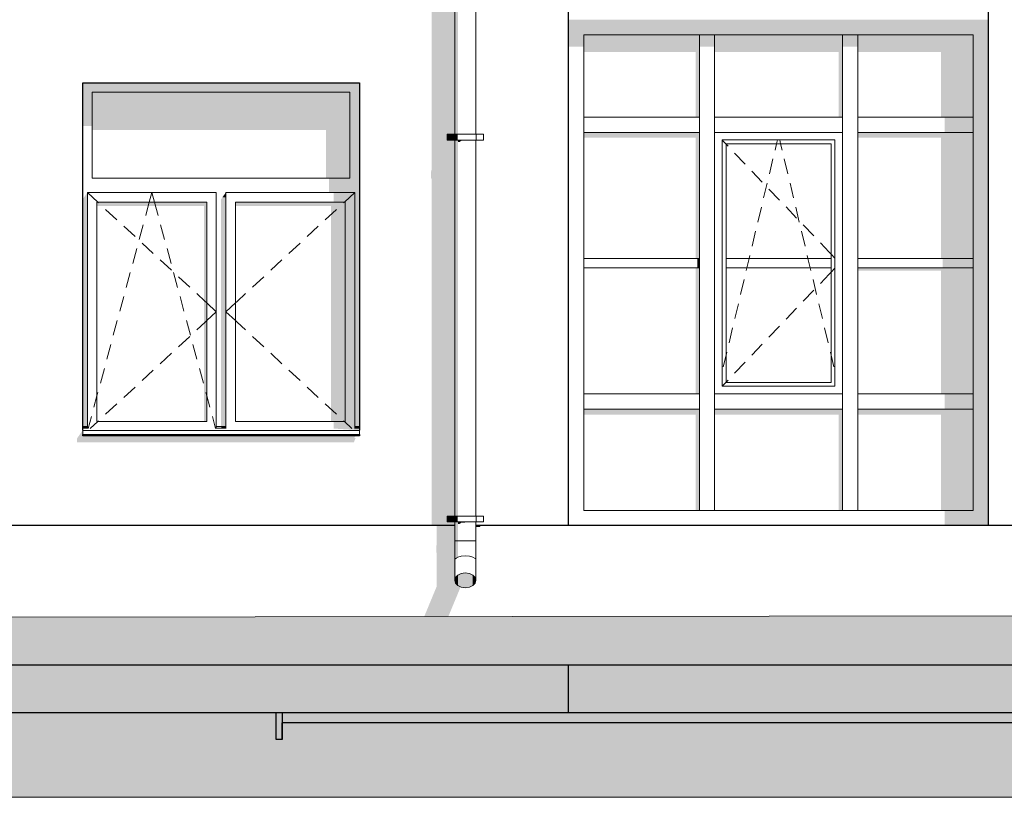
# Model space of a CAD drawing. Header units: millimetres. Extents: x -95523 to 190468, y -7401 to 17692.
# Tile 17 of 139: x -58042 to -52885, y -1043 to 3030. Entities that reach past the tile are written whole.
import ezdxf

# ---------------------------------------------------------------- set-up
doc = ezdxf.new("R2010")
doc.units = ezdxf.units.MM
doc.header["$MEASUREMENT"] = 0
for name, color, linetype, lineweight in [('Р_Фасад в осях 1-24_2_1 Молдинги_Ном._пера__1', 7, 'Continuous', 15), ('Р_Фасад в осях 1-24_2_1_Цоколь_Ном._пера__2', 8, 'Continuous', 15), ('Р_Фасад в осях 1-24_2_1_Цоколь_Ном._пера__21', 7, 'Continuous', 30), ('Р_Фасад в осях 1-24_2_2D - Общий_Ном._пера__2', 8, 'Continuous', 15), ('Р_Фасад в осях 1-24_2_2D - Общий_Ном._пера__74', 255, 'Continuous', 0), ('Р_Фасад в осях 1-24_2_Конструктив - Навесные Стены_Ном._пера__1', 7, 'Continuous', 15), ('Р_Фасад в осях 1-24_2_Конструктив - Навесные Стены_Ном._пера__2', 8, 'Continuous', 15), ('Р_Фасад в осях 1-24_2_Конструктив - Стены Внутренние несущие_Ном._пера__2', 8, 'Continuous', 15), ('Р_Фасад в осях 1-24_2_Конструктив - Стены Внутренние несущие_Ном._пера__21', 7, 'Continuous', 30), ('Р_Фасад в осях 1-24_2_Конструктив - Стены Несущие_Ном._пера__1', 7, 'Continuous', 15), ('Р_Фасад в осях 1-24_2_Конструктив - Стены Несущие_Ном._пера__2', 8, 'Continuous', 15), ('Р_Фасад в осях 1-24_2_Конструктив - Стены Несущие_Ном._пера__21', 7, 'Continuous', 30), ('Р_Фасад в осях 1-24_2_Новый_1 ВОДОСТОК_Ном._пера__141', 7, 'Continuous', 20), ('Р_Фасад в осях 1-24_2_Новый_1 ВОДОСТОК_Ном._пера__2', 8, 'Continuous', 15)]:
    doc.layers.add(name, color=color, linetype=linetype, lineweight=lineweight)
doc.layers.add('Р_Фасад в осях 1-24_2_Конструктив - Навесные Стены_Ном._пера__87', color=7, linetype='Continuous', lineweight=20, true_color=0x6a6a6a)

msp = doc.modelspace()

# ---------------------------------------------------------------- hatches: boundary and pattern name
at = {"layer": 'Р_Фасад в осях 1-24_2_1_Цоколь_Ном._пера__2', "linetype": 'Continuous', "lineweight": 0, "true_color": 0x3f3f3f}
for points in [[(-55951.3, -163.8), (-55952, -169), (-55942.6, -172.5), (-55924.5, -173.7), (-55900.5, -172.5), (-55874.2, -169), (-55849.6, -163.8), (-55830.6, -157.6), (-55819.9, -151.4), (-55732.6, 59.3), (-55746.9, 66.1), (-55758.8, 78.7), (-55763, 93.6), (-55763, 380), (-55857.3, 380), (-55857.3, 283.8), (-55860.2, 271.3), (-55860.2, 241.3), (-55857.3, 233), (-55857.3, 63.1)], [(-55653, 373.3), (-55631.6, 373.3), (-55629.6, 376.1), (-55629.6, 380), (-55653, 380)], [(-56698.2, -740.3), (-56668.2, -740.3), (-56668.2, -600), (-56698.2, -600)], [(-56668.2, -600), (-56668.2, -740.3), (-56667, -740.3), (-56667, -653), (-56667, -600)], [(-50107.2, -600), (-56667, -600), (-56667, -653), (-49967.2, -653), (-49967.2, -609.8), (-50107.2, -609.8)]]:
    msp.add_hatch(color=250, dxfattribs=at).paths.add_polyline_path(points)
at = {"layer": 'Р_Фасад в осях 1-24_2_2D - Общий_Ном._пера__2', "linetype": 'Continuous', "lineweight": 15}
h = msp.add_hatch(dxfattribs=at)
h.set_pattern_fill('ГРУНТ_02_0002', color=8, style=0, pattern_type=2)
h.set_pattern_definition([(45, (0, 0), (-275.7716, 275.7716), []), (45, (-91.9, 91.9), (-551.543, 551.543), []), (45, (-183.85, 183.85), (-551.543, 551.543), []), (135, (-275.77, 275.77), (91.92388, 91.92388), [390, -390])])
h.paths.add_polyline_path([(-92197.2, -550), (-92197.2, -510), (-95523.4, -510), (-95523.4, -1042.9), (31270, -1042.9), (31270, 0), (28064.8, 0), (28064.8, -365.9), (15451.8, -320), (15451.8, 0), (-22437.2, -20.3), (-22437.2, -80), (-41667.2, -60), (-44177.8, -80), (-79586.1, -130), (-79586.1, -380)])
at = {"layer": 'Р_Фасад в осях 1-24_2_Конструктив - Навесные Стены_Ном._пера__2', "linetype": 'Continuous', "lineweight": 0, "true_color": 0x3f3f3f}
for points in [[(-54442.2, 2950), (-54442.2, 3030), (-55167.2, 3030), (-55087.2, 2950)], [(-55087.2, 2950), (-55167.2, 3030), (-55167.2, 2888.6), (-55087.2, 2888.6)], [(-53692.2, 2950), (-53692.2, 3030), (-54442.2, 3030), (-54442.2, 2950)], [(-52967.2, 3030), (-53692.2, 3030), (-53692.2, 2950), (-53047.2, 2950)], [(-53047.2, 2480), (-52967.2, 2480), (-52967.2, 3030), (-53047.2, 2950)], [(-54482.2, 2950), (-55087.2, 2950), (-55087.2, 2860.3), (-54502.2, 2860.3), (-54502.2, 2520), (-54482.2, 2520)], [(-54482.2, 2888.6), (-54402.2, 2888.6), (-54402.2, 2950), (-54482.2, 2950)], [(-53732.2, 2950), (-54402.2, 2950), (-54402.2, 2860.3), (-53752.2, 2860.3), (-53752.2, 2520), (-53732.2, 2520)], [(-53652.2, 2950), (-53732.2, 2950), (-53732.2, 2888.6), (-53652.2, 2888.6)], [(-53652.2, 2950), (-53652.2, 2860.3), (-53217.2, 2860.3), (-53217.2, 2520), (-53047.2, 2520), (-53047.2, 2950)], [(-53197.2, 2520), (-53197.2, 2440), (-53047.2, 2440), (-53047.2, 2520)], [(-53047.2, 1030), (-52967.2, 1030), (-52967.2, 2480), (-53047.2, 2480)], [(-54482.2, 2440), (-55087.2, 2440), (-55087.2, 2411.7), (-54502.2, 2411.7), (-54502.2, 1780), (-54482.2, 1780)], [(-53047.2, 2440), (-53652.2, 2440), (-53652.2, 2411.7), (-53217.2, 2411.7), (-53217.2, 1780), (-53047.2, 1780)], [(-54492.2, 1780), (-54492.2, 1730), (-54482.2, 1730), (-54482.2, 1780)], [(-53207.2, 1780), (-53207.2, 1730), (-53047.2, 1730), (-53047.2, 1780)], [(-54502.2, 1070), (-54482.2, 1070), (-54482.2, 1730), (-54502.2, 1730)], [(-53652.2, 1730), (-53652.2, 1715.9), (-53217.2, 1715.9), (-53217.2, 1070), (-53047.2, 1070), (-53047.2, 1730)], [(-53197.2, 1070), (-53197.2, 990), (-53047.2, 990), (-53047.2, 1070)], [(-55087.2, 990), (-55087.2, 961.7), (-54502.2, 961.7), (-54502.2, 460), (-54482.2, 460), (-54482.2, 990)], [(-54402.2, 990), (-54402.2, 961.7), (-53752.2, 961.7), (-53752.2, 460), (-53732.2, 460), (-53732.2, 990)], [(-53652.2, 990), (-53652.2, 961.7), (-53217.2, 961.7), (-53217.2, 460), (-53047.2, 460), (-53047.2, 990)], [(-52967.2, 380), (-52967.2, 1030), (-53047.2, 1030), (-53047.2, 460)], [(-53197.2, 460), (-53197.2, 380), (-52967.2, 380), (-53047.2, 460)]]:
    msp.add_hatch(color=250, dxfattribs=at).paths.add_polyline_path(points)
at = {"layer": 'Р_Фасад в осях 1-24_2_Конструктив - Стены Внутренние несущие_Ном._пера__2', "linetype": 'Continuous', "lineweight": 0, "true_color": 0x3f3f3f}
msp.add_hatch(color=250, dxfattribs=at).paths.add_polyline_path([(-50739.7, -351.2), (-55167.2, -351.2), (-55167.2, -600), (-49967.2, -600), (-49967.2, -300), (-50739.7, -300)])
at = {"layer": 'Р_Фасад в осях 1-24_2_Конструктив - Стены Несущие_Ном._пера__2', "linetype": 'Continuous', "lineweight": 0, "true_color": 0x3f3f3f}
for points in [[(-55884.6, 2245.2), (-55887.5, 2232.7), (-55887.5, 2202.7), (-55884.6, 2194.4), (-55884.6, 380), (-55763, 380), (-55763, 399.6), (-55803, 399.6), (-55803, 429.6), (-55763, 429.6), (-55763, 2399.6), (-55803, 2399.6), (-55803, 2429.6), (-55763, 2429.6), (-55763, 3850), (-55884.6, 3850)], [(-57712.3, 2650), (-57662.3, 2650), (-56312.3, 2650), (-56262.3, 2650), (-56262.3, 2700), (-57712.3, 2700)], [(-57662.3, 2650), (-57712.3, 2650), (-57712.3, 2473.7), (-57662.3, 2473.7)], [(-56312.3, 2650), (-57662.3, 2650), (-57662.3, 2452.5), (-56437.3, 2452.5), (-56437.3, 2200), (-56312.3, 2200)], [(-56287.3, 900), (-56262.3, 900), (-56262.3, 2650), (-56312.3, 2650), (-56312.3, 2200), (-56312.3, 2125), (-56287.3, 2125)], [(-56422.3, 2125), (-56312.3, 2125), (-56312.3, 2200), (-56422.3, 2200)], [(-57687.3, 2125), (-57712.3, 2089.6), (-57712.3, 900), (-57687.3, 900)], [(-56979.9, 2100), (-56962.3, 2100), (-56962.3, 2125)], [(-56287.3, 2125), (-56397.3, 2125), (-56397.3, 2075), (-56287.3, 2075)], [(-57062.3, 2075), (-57637.3, 2075), (-57637.3, 2053.8), (-57077.3, 2053.8), (-57077.3, 925), (-57062.3, 925)], [(-56987.3, 2089.6), (-56987.3, 900), (-56962.3, 900), (-56962.3, 2100), (-56979.9, 2100)], [(-56337.3, 2075), (-56912.3, 2075), (-56912.3, 2053.8), (-56412.3, 2053.8), (-56412.3, 925), (-56337.3, 925)], [(-56337.3, 2075), (-56337.3, 925), (-56287.3, 925), (-56287.3, 2075)], [(-57712.3, 880), (-57742.3, 835.7), (-57742.3, 815.7), (-56292.3, 815.7), (-56282.3, 839.8), (-56289.5, 839.8), (-56282.6, 850), (-57712.3, 850)], [(-57711.3, 890), (-57687.3, 890), (-57687.3, 900), (-57711.3, 900)], [(-57687.3, 890), (-57711.3, 890), (-57687.3, 888.5)], [(-56986.3, 890), (-56962.3, 890), (-56962.3, 900), (-56986.3, 900)], [(-56962.3, 890), (-56986.3, 890), (-56962.3, 888.5)], [(-56397.3, 925), (-56397.3, 888.5), (-56287.3, 888.5), (-56287.3, 925)], [(-56262.3, 880), (-56262.3, 890), (-56287.3, 890), (-56287.3, 888.5), (-56397.3, 888.5)], [(-56287.3, 900), (-56287.3, 890), (-56262.3, 890), (-56262.3, 900)], [(-57712.3, 858.1), (-57712.3, 850), (-56262.3, 850), (-56262.3, 858.1)], [(-78117.2, -351.2), (-78117.2, -389.8), (-55167.2, -389.8), (-55167.2, -351.2)]]:
    msp.add_hatch(color=250, dxfattribs=at).paths.add_polyline_path(points)
at = {"layer": 'Р_Фасад в осях 1-24_2_Новый_1 ВОДОСТОК_Ном._пера__2', "linetype": 'Continuous', "lineweight": 0, "true_color": 0x3f3f3f}
for points in [[(-55763, 4399.6), (-55763, 2429.6), (-55758.8, 2429.6), (-55758.8, 4399.6)], [(-55746.9, 4399.6), (-55758.8, 4399.6), (-55758.8, 2429.6), (-55746.9, 2429.6)], [(-55803, 2399.6), (-55765, 2399.6), (-55765, 2429.6), (-55803, 2429.6)], [(-55765, 2399.6), (-55760.6, 2399.6), (-55760.6, 2429.6), (-55765, 2429.6)], [(-55760.6, 2399.6), (-55748.3, 2399.6), (-55748.3, 2429.6), (-55760.6, 2429.6)], [(-55758.8, 2399.6), (-55763, 2399.6), (-55763, 429.6), (-55758.8, 429.6)], [(-55746.9, 2399.6), (-55758.8, 2399.6), (-55758.8, 429.6), (-55746.9, 429.6)], [(-55746.9, 2389.2), (-55737.2, 2389.2), (-55729, 2395.9), (-55729, 2399.6), (-55746.9, 2399.6)], [(-55708, 2399.6), (-55729, 2399.6), (-55729, 2395.9), (-55710.6, 2395.9), (-55708, 2397.2)], [(-55708, 2399.6), (-55708, 2397.2), (-55687.9, 2397.2), (-55686.9, 2397.5), (-55686.9, 2399.6)], [(-55669.1, 2399.6), (-55686.9, 2399.6), (-55686.9, 2397.5), (-55669.1, 2397.5)], [(-55669.1, 2397.6), (-55657.2, 2397.6), (-55657.2, 2399.6), (-55669.1, 2399.6)], [(-55657.2, 2397.6), (-55653, 2397.3), (-55653, 2399.6), (-55657.2, 2399.6)], [(-55803, 399.6), (-55765, 399.6), (-55765, 429.6), (-55803, 429.6)], [(-55765, 399.6), (-55760.6, 399.6), (-55760.6, 429.6), (-55765, 429.6)], [(-55760.6, 399.6), (-55748.3, 399.6), (-55748.3, 429.6), (-55760.6, 429.6)], [(-55763, 299.6), (-55758.8, 299.6), (-55758.8, 399.6), (-55763, 399.6)], [(-55758.8, 299.6), (-55746.9, 299.6), (-55746.9, 399.6), (-55758.8, 399.6)], [(-55729, 399.6), (-55746.9, 399.6), (-55746.9, 389.2), (-55737.2, 389.2), (-55729, 395.9)], [(-55708, 399.6), (-55729, 399.6), (-55729, 395.9), (-55710.6, 395.9), (-55708, 397.2)], [(-55686.9, 399.6), (-55708, 399.6), (-55708, 397.2), (-55687.9, 397.2), (-55686.9, 397.5)], [(-55669.1, 399.6), (-55686.9, 399.6), (-55686.9, 397.5), (-55669.1, 397.5)], [(-55669.1, 399.6), (-55669.1, 397.6), (-55657.2, 397.6), (-55657.2, 399.6)], [(-55657.2, 399.6), (-55657.2, 397.6), (-55653, 397.3), (-55653, 399.6)], [(-55758.8, 299.6), (-55763, 299.6), (-55763, 199.6), (-55758.8, 208.4)], [(-55746.9, 299.6), (-55758.8, 299.6), (-55758.8, 208.4), (-55746.9, 215.7)], [(-55763, 199.6), (-55763, 93.6), (-55758.8, 108.5), (-55758.8, 208.4)], [(-55746.9, 215.7), (-55758.8, 208.4), (-55758.8, 202.4)], [(-55763, 93.6), (-55758.8, 78.7), (-55758.8, 108.5)], [(-55758.8, 108.5), (-55758.8, 78.7), (-55746.9, 66.1), (-55746.9, 121.1)], [(-55746.9, 121.1), (-55746.9, 66.1), (-55729, 57.6), (-55729, 129.5)], [(-55729, 57.6), (-55708, 54.7), (-55708, 132.5), (-55729, 129.5)], [(-55708, 54.7), (-55686.9, 57.6), (-55686.9, 129.5), (-55708, 132.5)], [(-55686.9, 129.5), (-55686.9, 57.6), (-55669.1, 66.1), (-55669.1, 121.1)], [(-55669.1, 121.1), (-55669.1, 66.1), (-55657.2, 78.7), (-55657.2, 108.5)], [(-55657.2, 108.5), (-55657.2, 78.7), (-55653, 93.6)]]:
    msp.add_hatch(color=250, dxfattribs=at).paths.add_polyline_path(points)

# ---------------------------------------------------------------- linework, layer by layer
at = {"layer": 'Р_Фасад в осях 1-24_2_1 Молдинги_Ном._пера__1', "color": 7, "linetype": 'Continuous', "lineweight": 15}
msp.add_line((-79586.1, -130), (-44177.8, -80), dxfattribs=at)
at = {"layer": 'Р_Фасад в осях 1-24_2_1_Цоколь_Ном._пера__21', "color": 7, "linetype": 'Continuous', "lineweight": 30}
for p, q in [((-55762.9, 380), (-70402.5, 380)), ((-50739.7, 380), (-55653, 380)), ((-50739.7, -351.2), (-78117.2, -351.2)), ((-56698.2, -740.3), (-56698.2, -600)), ((-56668.2, -600), (-56668.2, -740.3)), ((-56667, -600), (-56667, -653)), ((-56667, -740.3), (-56667, -653)), ((-49967.2, -653), (-56667, -653)), ((-56668.2, -740.3), (-56698.2, -740.3)), ((-56667, -740.3), (-56668.2, -740.3))]:
    msp.add_line(p, q, dxfattribs=at)
at = {"layer": 'Р_Фасад в осях 1-24_2_2D - Общий_Ном._пера__74', "color": 255, "linetype": 'Continuous', "lineweight": 0, "flags": 128}
msp.add_lwpolyline([(-92197.2, -550), (-79586.1, -380), (-79586.1, -130), (-44177.8, -80), (-41667.2, -60), (-22437.2, -80), (-22437.2, -20.3), (15451.8, 0), (15451.8, -320), (28064.8, -365.9), (28064.8, 0), (31270, 0), (31270, -1042.9), (-95523.4, -1042.9), (-95523.4, -510), (-92197.2, -510)], close=True, dxfattribs=at)
at = {"layer": 'Р_Фасад в осях 1-24_2_Конструктив - Навесные Стены_Ном._пера__1', "color": 7, "linetype": 'Continuous', "lineweight": 15}
for p, q in [((-54482.2, 2520), (-54482.2, 2950)), ((-54402.2, 2480), (-54402.2, 2950)), ((-53732.2, 2480), (-53732.2, 2950)), ((-53692.2, 2950), (-53732.2, 2950)), ((-53652.2, 2520), (-53652.2, 2950)), ((-54482.2, 2480), (-54482.2, 2520)), ((-53652.2, 2480), (-53652.2, 2520)), ((-54482.2, 1070), (-54482.2, 2440)), ((-54402.2, 1070), (-54402.2, 2440)), ((-53732.2, 1030), (-53732.2, 2440)), ((-53652.2, 1070), (-53652.2, 2440)), ((-54362.2, 1110), (-54362.2, 2400)), ((-54362.2, 2400), (-53772.2, 2400)), ((-54362.2, 2398.8), (-54342.2, 2377.9)), ((-54342.2, 2380), (-53792.2, 2380)), ((-54342.2, 1780), (-54342.2, 2380)), ((-54342.2, 2377.9), (-54331.9, 2367.2)), ((-54085.8, 2347.2), (-54077.9, 2380)), ((-54077.9, 2380), (-54073.2, 2400)), ((-54056.4, 2380), (-54061.2, 2400)), ((-54048.6, 2347.2), (-54056.4, 2380)), ((-53792.2, 2380), (-53792.2, 1780)), ((-53772.2, 2400), (-53772.2, 1110)), ((-54297.4, 2331), (-54242.1, 2273.1)), ((-54115.4, 2223), (-54096.8, 2300.8)), ((-54018.9, 2223), (-54037.5, 2300.8)), ((-54207.6, 2237), (-54152.3, 2179.1)), ((-54145.6, 2096.6), (-54127, 2174.4)), ((-53988.7, 2096.6), (-54007.3, 2174.4)), ((-54117.8, 2143), (-54062.5, 2085.1)), ((-54175.8, 1970.1), (-54157.2, 2047.9)), ((-54028, 2049), (-53972.7, 1991.1)), ((-53958.6, 1970.1), (-53977.1, 2047.9)), ((-54206, 1843.7), (-54187.4, 1921.5)), ((-53928.4, 1843.7), (-53946.9, 1921.5)), ((-53938.2, 1955), (-53882.9, 1897.1)), ((-53848.4, 1861), (-53802.4, 1812.8)), ((-53802.4, 1812.8), (-53792.2, 1802.1)), ((-54482.2, 1780), (-55087.2, 1780)), ((-53792.2, 1780), (-54342.2, 1780)), ((-54342.2, 1780), (-54342.2, 1730)), ((-54233.2, 1730), (-54221.2, 1780)), ((-54221.2, 1780), (-54217.6, 1795)), ((-53913.2, 1780), (-53916.7, 1795)), ((-53901.2, 1730), (-53913.2, 1780)), ((-53792.2, 1802.1), (-53772.2, 1781.2)), ((-53792.2, 1730), (-53792.2, 1780)), ((-53047.2, 1780), (-53652.2, 1780)), ((-55087.2, 1730), (-54482.2, 1730)), ((-54342.2, 1730), (-53792.2, 1730)), ((-54342.2, 1130), (-54342.2, 1730)), ((-54236.2, 1717.2), (-54233.2, 1730)), ((-53898.2, 1717.2), (-53901.2, 1730)), ((-53802.4, 1697.2), (-53792.2, 1707.9)), ((-53792.2, 1730), (-53792.2, 1130)), ((-53792.2, 1707.9), (-53772.2, 1728.8)), ((-53652.2, 1730), (-53047.2, 1730)), ((-54266.4, 1590.8), (-54247.8, 1668.6)), ((-53868, 1590.8), (-53886.5, 1668.6)), ((-53848.4, 1649), (-53802.4, 1697.2)), ((-53938.2, 1555), (-53882.9, 1612.9)), ((-54296.6, 1464.3), (-54278, 1542.1)), ((-54028, 1461), (-53972.7, 1518.9)), ((-53837.8, 1464.3), (-53856.4, 1542.1)), ((-54326.8, 1337.9), (-54308.2, 1415.7)), ((-54117.8, 1367), (-54062.5, 1424.9)), ((-53807.6, 1337.9), (-53826.2, 1415.7)), ((-54207.6, 1273), (-54152.3, 1330.9)), ((-54357, 1211.4), (-54342.2, 1273.4)), ((-54342.2, 1273.4), (-54338.4, 1289.3)), ((-53792.2, 1273.4), (-53796, 1289.3)), ((-53777.4, 1211.4), (-53792.2, 1273.4)), ((-54297.4, 1179), (-54242.1, 1236.9)), ((-54342.2, 1132.1), (-54331.9, 1142.8)), ((-54362.2, 1111.2), (-54342.2, 1132.1)), ((-53772.2, 1110), (-54362.2, 1110)), ((-53792.2, 1130), (-54342.2, 1130)), ((-54482.2, 1030), (-54482.2, 1070)), ((-54402.2, 1030), (-54402.2, 1070)), ((-54482.2, 460), (-54482.2, 990)), ((-54402.2, 460), (-54402.2, 990)), ((-53732.2, 460), (-53732.2, 990)), ((-53652.2, 460), (-53652.2, 990)), ((-54442.2, 460), (-54402.2, 460)), ((-53732.2, 460), (-53692.2, 460))]:
    msp.add_line(p, q, dxfattribs=at)
at = {"layer": 'Р_Фасад в осях 1-24_2_Конструктив - Навесные Стены_Ном._пера__87', "color": 251, "linetype": 'Continuous', "lineweight": 20, "true_color": 0x6a6a6a}
for p, q in [((-55087.2, 2520), (-55087.2, 2950)), ((-54482.2, 2950), (-55087.2, 2950)), ((-54442.2, 2950), (-54482.2, 2950)), ((-54402.2, 2950), (-54442.2, 2950)), ((-53732.2, 2950), (-54402.2, 2950)), ((-53652.2, 2950), (-53692.2, 2950)), ((-53047.2, 2950), (-53652.2, 2950)), ((-53047.2, 2520), (-53047.2, 2950)), ((-55087.2, 2520), (-54482.2, 2520)), ((-55087.2, 2480), (-55087.2, 2520)), ((-55087.2, 2480), (-55087.2, 2440)), ((-54482.2, 2440), (-54482.2, 2480)), ((-54402.2, 2520), (-53732.2, 2520)), ((-54402.2, 2480), (-54402.2, 2440)), ((-53732.2, 2440), (-53732.2, 2480)), ((-53652.2, 2520), (-53047.2, 2520)), ((-53652.2, 2480), (-53652.2, 2440)), ((-53047.2, 2480), (-53047.2, 2520)), ((-53047.2, 2440), (-53047.2, 2480)), ((-55087.2, 2440), (-54482.2, 2440)), ((-55087.2, 1070), (-55087.2, 2440)), ((-54402.2, 2440), (-53732.2, 2440)), ((-53652.2, 2440), (-53047.2, 2440)), ((-53047.2, 1070), (-53047.2, 2440)), ((-55087.2, 1070), (-54482.2, 1070)), ((-55087.2, 1070), (-55087.2, 990)), ((-54402.2, 1070), (-53732.2, 1070)), ((-53652.2, 1070), (-53047.2, 1070)), ((-53652.2, 1070), (-53652.2, 990)), ((-53047.2, 990), (-53047.2, 1070)), ((-55087.2, 990), (-54482.2, 990)), ((-55087.2, 460), (-55087.2, 990)), ((-54482.2, 990), (-54482.2, 1030)), ((-54402.2, 1030), (-54402.2, 990)), ((-54402.2, 990), (-53732.2, 990)), ((-53732.2, 990), (-53732.2, 1030)), ((-53652.2, 990), (-53047.2, 990)), ((-53047.2, 460), (-53047.2, 990)), ((-55087.2, 460), (-54482.2, 460)), ((-54482.2, 460), (-54442.2, 460)), ((-54402.2, 460), (-53732.2, 460)), ((-53692.2, 460), (-53652.2, 460)), ((-53652.2, 460), (-53047.2, 460))]:
    msp.add_line(p, q, dxfattribs=at)
at = {"layer": 'Р_Фасад в осях 1-24_2_Конструктив - Стены Внутренние несущие_Ном._пера__21', "color": 7, "linetype": 'Continuous', "lineweight": 30}
msp.add_line((-49967.2, -600), (-55167.2, -600), dxfattribs=at)
at = {"layer": 'Р_Фасад в осях 1-24_2_Конструктив - Стены Несущие_Ном._пера__1', "color": 7, "linetype": 'Continuous', "lineweight": 15}
for p, q in [((-57662.3, 2650), (-57662.3, 2200)), ((-56312.3, 2650), (-57662.3, 2650)), ((-56312.3, 2200), (-56312.3, 2650)), ((-57662.3, 2200), (-56312.3, 2200)), ((-57687.3, 2075), (-57687.3, 2125)), ((-57687.3, 2125), (-57012.3, 2125)), ((-57687.3, 2125), (-57633.3, 2075)), ((-57363.3, 2075), (-57349.8, 2125)), ((-57336.3, 2075), (-57349.8, 2125)), ((-57012.3, 2125), (-57012.3, 2075)), ((-56962.3, 2075), (-56962.3, 2125)), ((-56962.3, 2125), (-56287.3, 2125)), ((-56287.3, 2125), (-56341.3, 2075)), ((-56287.3, 2125), (-56287.3, 2075)), ((-57687.3, 925), (-57687.3, 2075)), ((-57637.3, 2075), (-57637.3, 925)), ((-57062.3, 2075), (-57637.3, 2075)), ((-57633.3, 2075), (-57628.6, 2070.6)), ((-57370.6, 2047.8), (-57363.3, 2075)), ((-57328.9, 2047.8), (-57336.3, 2075)), ((-57062.3, 925), (-57062.3, 2075)), ((-57012.3, 2075), (-57012.3, 925)), ((-56962.3, 925), (-56962.3, 2075)), ((-56912.3, 2075), (-56912.3, 925)), ((-56337.3, 2075), (-56912.3, 2075)), ((-56341.3, 2075), (-56346, 2070.6)), ((-56337.3, 925), (-56337.3, 2075)), ((-56287.3, 2075), (-56287.3, 925)), ((-57591.9, 2036.7), (-57533.2, 1982.3)), ((-57382.3, 2004.6), (-57370.6, 2047.8)), ((-57317.2, 2004.6), (-57328.9, 2047.8)), ((-56382.6, 2036.7), (-56441.3, 1982.3)), ((-57496.5, 1948.4), (-57437.8, 1894)), ((-57416.2, 1879), (-57395.3, 1956.3)), ((-57283.3, 1879), (-57304.2, 1956.3)), ((-56478, 1948.4), (-56536.7, 1894)), ((-57401.1, 1860), (-57342.4, 1805.7)), ((-56573.4, 1860), (-56632.1, 1805.7)), ((-57450.1, 1753.5), (-57429.2, 1830.8)), ((-57249.5, 1753.5), (-57270.3, 1830.8)), ((-57305.7, 1771.7), (-57247, 1717.4)), ((-56668.8, 1771.7), (-56727.5, 1717.4)), ((-57483.9, 1628), (-57463.1, 1705.3)), ((-57215.6, 1628), (-57236.4, 1705.3)), ((-57210.3, 1683.4), (-57151.6, 1629)), ((-56764.2, 1683.4), (-56822.9, 1629)), ((-57517.8, 1502.5), (-57497, 1579.8)), ((-57181.7, 1502.5), (-57202.5, 1579.8)), ((-57114.9, 1595.1), (-57071, 1554.4)), ((-57071, 1554.4), (-57062.3, 1546.3)), ((-56903.6, 1554.4), (-56912.3, 1546.3)), ((-56859.6, 1595.1), (-56903.6, 1554.4)), ((-57062.3, 1546.3), (-57012.3, 1500)), ((-57062.3, 1453.7), (-57012.3, 1500)), ((-56912.3, 1546.3), (-56962.3, 1500)), ((-56912.3, 1453.7), (-56962.3, 1500)), ((-57551.7, 1377), (-57530.9, 1454.3)), ((-57147.8, 1377), (-57168.7, 1454.3)), ((-57114.9, 1404.9), (-57071, 1445.6)), ((-57071, 1445.6), (-57062.3, 1453.7)), ((-56903.6, 1445.6), (-56912.3, 1453.7)), ((-56859.6, 1404.9), (-56903.6, 1445.6)), ((-57210.3, 1316.6), (-57151.6, 1371)), ((-56764.2, 1316.6), (-56822.9, 1371)), ((-57585.6, 1251.5), (-57564.7, 1328.8)), ((-57113.9, 1251.5), (-57134.8, 1328.8)), ((-57305.7, 1228.3), (-57247, 1282.6)), ((-56668.8, 1228.3), (-56727.5, 1282.6)), ((-57619.5, 1126), (-57598.6, 1203.2)), ((-57401.1, 1140), (-57342.4, 1194.3)), ((-57080, 1126), (-57100.9, 1203.2)), ((-56573.4, 1140), (-56632.1, 1194.3)), ((-57496.5, 1051.6), (-57437.8, 1106)), ((-56478, 1051.6), (-56536.7, 1106)), ((-57653.4, 1000.5), (-57637.3, 1060.2)), ((-57637.3, 1060.2), (-57632.5, 1077.7)), ((-57062.3, 1060.2), (-57067, 1077.7)), ((-57046.1, 1000.5), (-57062.3, 1060.2)), ((-57591.9, 963.3), (-57533.2, 1017.7)), ((-56382.6, 963.3), (-56441.3, 1017.7)), ((-57683.6, 888.5), (-57666.4, 952.2)), ((-57633.3, 925), (-57628.6, 929.4)), ((-57015.9, 888.5), (-57033.1, 952.2)), ((-56341.3, 925), (-56346, 929.4)), ((-57687.3, 900), (-57712.3, 900)), ((-57687.3, 890), (-57712.3, 890)), ((-57712.3, 880), (-57712.3, 878.1)), ((-57712.3, 878.1), (-57712.3, 858.1)), ((-56262.3, 878.1), (-57712.3, 878.1)), ((-57687.3, 888.5), (-57687.3, 925)), ((-57672.7, 888.5), (-57633.3, 925)), ((-57637.3, 925), (-57062.3, 925)), ((-57012.3, 925), (-57012.3, 888.5)), ((-56962.3, 900), (-57012.3, 900)), ((-56962.3, 890), (-57012.3, 890)), ((-56962.3, 888.5), (-56962.3, 925)), ((-56912.3, 925), (-56337.3, 925)), ((-56301.8, 888.5), (-56341.3, 925)), ((-56287.3, 925), (-56287.3, 888.5)), ((-56262.3, 900), (-56287.3, 900)), ((-56262.3, 890), (-56287.3, 890)), ((-56262.3, 880), (-56262.3, 878.1)), ((-56262.3, 878.1), (-56262.3, 858.1)), ((-56262.3, 858.1), (-57712.3, 858.1))]:
    msp.add_line(p, q, dxfattribs=at)
at = {"layer": 'Р_Фасад в осях 1-24_2_Конструктив - Стены Несущие_Ном._пера__21', "color": 7, "linetype": 'Continuous', "lineweight": 30}
for p, q in [((-55167.2, 380), (-55167.2, 3850)), ((-52967.2, 380), (-52967.2, 3850)), ((-57712.3, 880), (-57712.3, 2700)), ((-57712.3, 2700), (-56262.3, 2700)), ((-56262.3, 2700), (-56262.3, 880)), ((-57712.3, 850), (-57712.3, 858.1)), ((-56262.3, 850), (-57712.3, 850)), ((-56262.3, 858.1), (-56262.3, 850)), ((-55167.2, -600), (-55167.2, -351.2)), ((-55167.2, -600), (-79616, -600))]:
    msp.add_line(p, q, dxfattribs=at)
at = {"layer": 'Р_Фасад в осях 1-24_2_Новый_1 ВОДОСТОК_Ном._пера__141', "color": 7, "linetype": 'Continuous', "lineweight": 20}
for p, q in [((-55763, 4399.6), (-55763, 2429.6)), ((-55653, 4399.6), (-55653, 2429.6)), ((-55803, 2429.6), (-55765, 2429.6)), ((-55803, 2399.6), (-55803, 2429.6)), ((-55765, 2429.6), (-55760.6, 2429.6)), ((-55765, 2399.6), (-55765, 2429.6)), ((-55760.6, 2429.6), (-55748.3, 2429.6)), ((-55748.3, 2429.6), (-55729.8, 2429.6)), ((-55729.8, 2429.6), (-55708, 2429.6)), ((-55708, 2429.6), (-55686.2, 2429.6)), ((-55686.2, 2429.6), (-55667.7, 2429.6)), ((-55667.7, 2429.6), (-55655.3, 2429.6)), ((-55655.3, 2429.6), (-55651, 2429.6)), ((-55651, 2429.6), (-55613, 2429.6)), ((-55651, 2399.6), (-55651, 2429.6)), ((-55613, 2399.6), (-55613, 2429.6)), ((-55803, 2399.6), (-55765, 2399.6)), ((-55765, 2399.6), (-55760.6, 2399.6)), ((-55763, 2399.6), (-55763, 429.6)), ((-55760.6, 2399.6), (-55748.3, 2399.6)), ((-55748.3, 2399.6), (-55729.8, 2399.6)), ((-55729.8, 2399.6), (-55708, 2399.6)), ((-55708, 2399.6), (-55686.2, 2399.6)), ((-55686.2, 2399.6), (-55667.7, 2399.6)), ((-55667.7, 2399.6), (-55655.3, 2399.6)), ((-55655.3, 2399.6), (-55651, 2399.6)), ((-55653, 2399.6), (-55653, 429.6)), ((-55651, 2399.6), (-55613, 2399.6)), ((-55803, 429.6), (-55765, 429.6)), ((-55803, 399.6), (-55803, 429.6)), ((-55765, 429.6), (-55760.6, 429.6)), ((-55765, 399.6), (-55765, 429.6)), ((-55760.6, 429.6), (-55748.3, 429.6)), ((-55748.3, 429.6), (-55729.8, 429.6)), ((-55729.8, 429.6), (-55708, 429.6)), ((-55708, 429.6), (-55686.2, 429.6)), ((-55686.2, 429.6), (-55667.7, 429.6)), ((-55667.7, 429.6), (-55655.3, 429.6)), ((-55655.3, 429.6), (-55651, 429.6)), ((-55651, 429.6), (-55613, 429.6)), ((-55651, 399.6), (-55651, 429.6)), ((-55613, 399.6), (-55613, 429.6)), ((-55803, 399.6), (-55765, 399.6)), ((-55765, 399.6), (-55760.6, 399.6)), ((-55763, 399.6), (-55763, 299.6)), ((-55760.6, 399.6), (-55748.3, 399.6)), ((-55748.3, 399.6), (-55729.8, 399.6)), ((-55729.8, 399.6), (-55708, 399.6)), ((-55708, 399.6), (-55686.2, 399.6)), ((-55686.2, 399.6), (-55667.7, 399.6)), ((-55667.7, 399.6), (-55655.3, 399.6)), ((-55655.3, 399.6), (-55651, 399.6)), ((-55653, 399.6), (-55653, 299.6)), ((-55651, 399.6), (-55613, 399.6)), ((-55758.8, 299.6), (-55763, 299.6)), ((-55763, 299.6), (-55763, 199.6)), ((-55746.9, 299.6), (-55758.8, 299.6)), ((-55729, 299.6), (-55746.9, 299.6)), ((-55708, 299.6), (-55729, 299.6)), ((-55686.9, 299.6), (-55708, 299.6)), ((-55669.1, 299.6), (-55686.9, 299.6)), ((-55657.2, 299.6), (-55669.1, 299.6)), ((-55653, 299.6), (-55657.2, 299.6)), ((-55653, 299.6), (-55653, 199.6)), ((-55746.9, 215.7), (-55758.8, 208.4)), ((-55729, 220.7), (-55746.9, 215.7)), ((-55708, 222.4), (-55729, 220.7)), ((-55686.9, 220.7), (-55708, 222.4)), ((-55669.1, 215.7), (-55686.9, 220.7)), ((-55657.2, 208.4), (-55669.1, 215.7)), ((-55763, 199.6), (-55763, 93.6)), ((-55653, 199.6), (-55653, 93.6)), ((-55758.8, 108.5), (-55763, 93.6)), ((-55746.9, 121.1), (-55758.8, 108.5)), ((-55729, 129.5), (-55746.9, 121.1)), ((-55708, 132.5), (-55729, 129.5)), ((-55686.9, 129.5), (-55708, 132.5)), ((-55669.1, 121.1), (-55686.9, 129.5)), ((-55657.2, 108.5), (-55669.1, 121.1)), ((-55653, 93.6), (-55657.2, 108.5)), ((-55763, 93.6), (-55758.8, 78.7)), ((-55758.8, 78.7), (-55746.9, 66.1)), ((-55746.9, 66.1), (-55729, 57.6)), ((-55729, 57.6), (-55708, 54.7)), ((-55708, 54.7), (-55686.9, 57.6)), ((-55686.9, 57.6), (-55669.1, 66.1)), ((-55669.1, 66.1), (-55657.2, 78.7)), ((-55657.2, 78.7), (-55653, 93.6))]:
    msp.add_line(p, q, dxfattribs=at)

doc.saveas('drawing.dxf')
